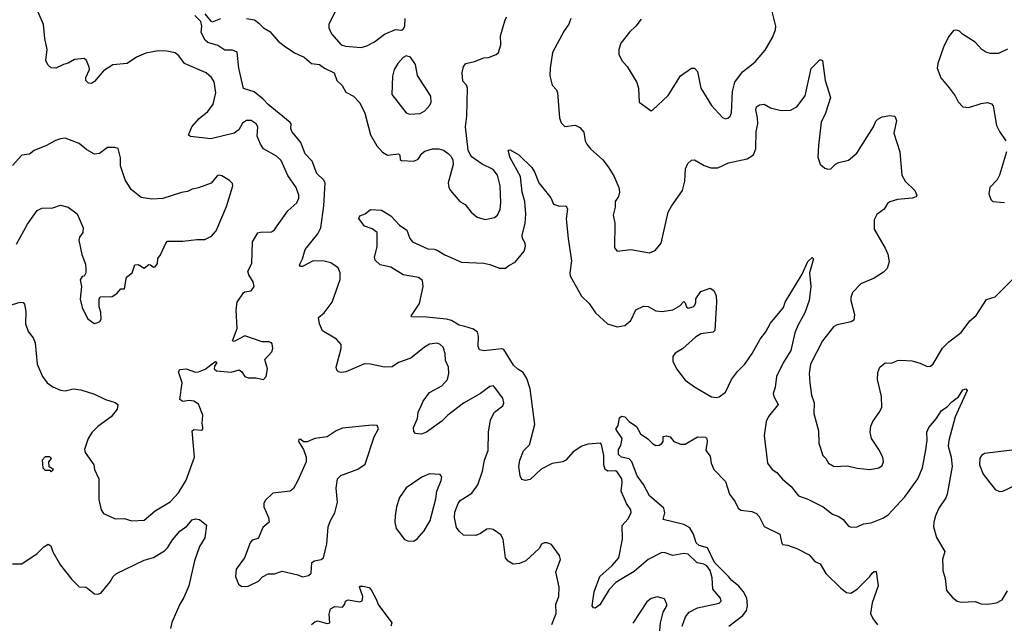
# Model space of a CAD drawing. Extents: x 2199565 to 2323334, y 894172 to 1018966.
# Tile 130 of 256: x 2293761 to 2300114, y 931993 to 935887. Entities that reach past the tile are written whole.
import ezdxf

# ---------------------------------------------------------------- set-up
doc = ezdxf.new("R2010")
doc.units = 0

msp = doc.modelspace()

# ---------------------------------------------------------------- linework, layer by layer
at = {"layer": '0CON10XD'}
for points in [[(2293666.7, 934035), (2293765, 934063.8), (2293783.3, 934063.3), (2293792.3, 934052.3), (2293800.8, 934005), (2293798.6, 933925), (2293815.5, 933875.5), (2293847.5, 933835), (2293861.8, 933801.8), (2293874.4, 933665), (2293908, 933585), (2293938, 933545), (2293975, 933517.5), (2294025, 933495.8), (2294055, 933492.9), (2294105.6, 933504.4), (2294155, 933499.4), (2294245, 933471.5), (2294315, 933437.1), (2294376.8, 933416.8), (2294393.9, 933403.9), (2294390, 933375), (2294350.8, 933325), (2294265, 933261.4), (2294229.2, 933225), (2294204, 933185), (2294180, 933115), (2294183.9, 933093.9), (2294238.8, 933015), (2294243.3, 932985), (2294271.2, 932925), (2294272.4, 932792.4), (2294288, 932725), (2294302.1, 932702.1), (2294345, 932682.5), (2294377.3, 932667.3), (2294435, 932667.8), (2294485, 932654.3), (2294565, 932658.8), (2294635, 932718), (2294732.8, 932777.2), (2294785.7, 932835), (2294835, 932916), (2294889.6, 933065), (2294874.5, 933235.5), (2294885, 933244), (2294935, 933238.8), (2294943.3, 933245), (2294943.8, 933255), (2294938, 933285), (2294942, 933335), (2294915, 933406.2), (2294885, 933425.7), (2294855, 933429.4), (2294814.3, 933424.3), (2294795, 933437.5), (2294810, 933545), (2294786.7, 933615), (2294795, 933630), (2294835, 933633.8), (2294895, 933612.5), (2294915, 933614.2), (2294957.6, 933632.4), (2295021.2, 933678.8), (2295025, 933682.5), (2295032.5, 933675), (2295018, 933652), (2295016.2, 933635), (2295032.1, 933622.1), (2295125, 933614), (2295177.3, 933627.3), (2295195, 933616.2), (2295214, 933585), (2295235, 933576.7), (2295285.6, 933575.6), (2295333.9, 933566.1), (2295351.2, 933585), (2295360.6, 933635), (2295343.3, 933695), (2295388.8, 933745), (2295394, 933765), (2295391.2, 933795), (2295385, 933803.3), (2295368.8, 933808.8), (2295325, 933808.6), (2295215, 933848.2), (2295145, 933810.8), (2295134.2, 933815), (2295164.6, 933895), (2295158.9, 934015), (2295164.3, 934065), (2295205.8, 934124.2), (2295215, 934131.2), (2295255, 934138.8), (2295274, 934165), (2295267.5, 934195), (2295240.2, 934240.2), (2295232.5, 934265), (2295258.5, 934315), (2295262.9, 934455), (2295297.9, 934512.1), (2295315, 934517.1), (2295385, 934517.5), (2295405, 934531.4), (2295423.4, 934556.6), (2295491.4, 934655), (2295548.6, 934705), (2295561.9, 934735), (2295563.1, 934755), (2295545.6, 934805), (2295491.4, 934881.4), (2295448, 934978), (2295417.2, 935007.2), (2295335, 935054.3), (2295315, 935084), (2295294.4, 935135), (2295296.9, 935195), (2295287.1, 935215), (2295255, 935237.1), (2295225, 935236.9), (2295199.6, 935220.4), (2295174.2, 935175.8), (2295145.8, 935154.2), (2294995, 935118.1), (2294864.1, 935134.1), (2294851.2, 935141.2), (2294872.5, 935195), (2294920.1, 935249.9), (2294975.5, 935295), (2295008.7, 935341.3), (2295027.1, 935415), (2295016.9, 935486.9), (2294998.1, 935515), (2294964.7, 935544.7), (2294824.7, 935604.7), (2294788.6, 935655), (2294765, 935674.4), (2294710, 935685), (2294655, 935685.4), (2294575, 935671.1), (2294514.8, 935645.2), (2294454.6, 935605.4), (2294362.9, 935597.1), (2294302.6, 935557.4), (2294245, 935489.2), (2294225, 935476), (2294205, 935476.7), (2294188.8, 935495), (2294188.8, 935515), (2294210.8, 935565), (2294210.5, 935580.5), (2294192.5, 935625), (2294176.4, 935636.4), (2294115, 935631.2), (2294075, 935606.2), (2294045, 935598.8), (2293995, 935574), (2293965, 935576.7), (2293943.3, 935595), (2293930, 935625), (2293938.8, 935695), (2293923.8, 935765), (2293916.1, 935856.1), (2293880.8, 935935)], [(2297195, 931984), (2297221.5, 932055), (2297221.1, 932115), (2297239.5, 932165), (2297242.7, 932225), (2297219.6, 932325), (2297250, 932405), (2297245, 932430.8), (2297191.9, 932501.9), (2297165, 932512.5), (2297145, 932512), (2297127.1, 932502.9), (2297112.5, 932475), (2297026.2, 932395), (2296985, 932377.5), (2296945, 932374.2), (2296913.8, 932393.8), (2296895.5, 932415.5), (2296881.3, 932535), (2296865, 932563.1), (2296816.9, 932596.9), (2296795, 932602.7), (2296775, 932599.1), (2296735, 932571.9), (2296705, 932560), (2296625, 932561.2), (2296596.4, 932586.4), (2296580.2, 932610.2), (2296567.1, 932675), (2296569.7, 932710.3), (2296589.6, 932765), (2296604.1, 932785.9), (2296678.6, 932831.4), (2296716.5, 932885), (2296746.8, 932975), (2296760, 933045), (2296783, 933107), (2296786.7, 933225), (2296799.6, 933305), (2296824.5, 933355.5), (2296878.8, 933395), (2296883.8, 933415), (2296878.8, 933445), (2296825, 933516.7), (2296815, 933523.8), (2296795, 933521.2), (2296734.6, 933475.4), (2296625, 933413.8), (2296522.5, 933335), (2296485, 933296), (2296385, 933226.2), (2296353.6, 933213.6), (2296315, 933217.5), (2296305, 933230), (2296302.5, 933255), (2296326.9, 933313.1), (2296333.1, 933355), (2296351.5, 933395), (2296365, 933425.8), (2296405, 933480.8), (2296485, 933525.7), (2296520.6, 933565), (2296529.2, 933605), (2296527.5, 933645), (2296508.8, 933688.8), (2296505.8, 933734.2), (2296493.8, 933775), (2296475, 933792), (2296455, 933800), (2296405, 933794.2), (2296372, 933775), (2296285, 933702.5), (2296205, 933675.6), (2296163.6, 933646.4), (2296115.4, 933645.4), (2296025, 933665.4), (2295985, 933666.5), (2295865, 933616), (2295835, 933610.8), (2295817.5, 933615), (2295806.7, 933625), (2295802.5, 933645), (2295835.7, 933765), (2295835, 933792.5), (2295805.8, 933825.8), (2295715, 933880), (2295696.7, 933925), (2295690, 933965), (2295725, 933996.7), (2295778, 934065), (2295828.6, 934211.4), (2295830, 934255), (2295815, 934286.9), (2295768.8, 934318.8), (2295725, 934330), (2295655, 934330.8), (2295585, 934294.5), (2295572.5, 934295), (2295566.2, 934305), (2295586.4, 934343.6), (2295604.2, 934405), (2295685, 934505.8), (2295704.1, 934544.1), (2295724, 934686), (2295731.5, 934835), (2295721.5, 934855), (2295677.7, 934895), (2295648.4, 934975), (2295602.6, 935022.6), (2295574.5, 935094.5), (2295517.7, 935165), (2295511.5, 935185), (2295512.7, 935215), (2295506.7, 935225), (2295365, 935340.6), (2295332.9, 935375), (2295275, 935422.9), (2295205, 935442.5), (2295174.6, 935575), (2295165, 935677.5), (2295135, 935690), (2295085, 935691.2), (2295040.3, 935720.3), (2294975, 935740.6), (2294957.1, 935755), (2294933.3, 935805), (2294936.7, 935845), (2294930, 935875), (2294892, 935915)], [(2294956.1, 935926.1), (2294995, 935877.5), (2295005, 935872.5), (2295060, 935895)], [(2295805, 935957.5), (2295755.9, 935855.9), (2295756.9, 935835), (2295773.3, 935795), (2295835, 935724.3), (2295864.1, 935715.9), (2295965, 935707.1), (2296001.7, 935718.3), (2296051.2, 935745), (2296115, 935794), (2296185, 935823.8), (2296225, 935820), (2296235, 935826.7), (2296246, 935845), (2296248, 935895)], [(2297770, 935890), (2297736.2, 935845), (2297695, 935806.7), (2297638.8, 935735), (2297626.2, 935695), (2297626.2, 935665), (2297646.2, 935625), (2297680, 935585), (2297743, 935483), (2297753.9, 935446.1), (2297757.5, 935355), (2297835, 935300), (2297845, 935303.3), (2297945, 935398.8), (2298025, 935525.8), (2298095, 935573.8), (2298115, 935573.8), (2298135, 935552.5), (2298155.6, 935445), (2298223.8, 935333.8), (2298295, 935256), (2298315, 935248), (2298329.1, 935250.9), (2298346, 935265), (2298354.4, 935285.6), (2298360, 935425), (2298375.2, 935484.8), (2298425, 935551.5), (2298483.3, 935596.7), (2298505.8, 935615), (2298569.7, 935690.3), (2298617.9, 935772.1), (2298638.3, 935821.7), (2298640, 935845), (2298608.5, 935965)], [(2295225.4, 935895.4), (2295275.4, 935885.4), (2295305, 935865.8), (2295333.8, 935835), (2295375, 935812), (2295429.3, 935749.3), (2295467.8, 935717.8), (2295535, 935674.5), (2295595.7, 935645.7), (2295645, 935604), (2295695, 935599.2), (2295728, 935575), (2295789.2, 935545), (2295806.7, 935495), (2295842, 935462), (2295865, 935420), (2295915, 935393.8), (2295955, 935351.2), (2295988.1, 935285), (2296023.8, 935143.8), (2296065, 935074.2), (2296102.3, 935032.3), (2296135, 935012.9), (2296205, 935022), (2296212.9, 935012.9), (2296215.8, 934985.8), (2296225, 934978), (2296305, 934974.2), (2296332.9, 934987.1), (2296356, 935025), (2296375, 935039.2), (2296425, 935054), (2296466.1, 935053.9), (2296495, 935045.7), (2296526, 935025), (2296544, 935005), (2296555, 934980), (2296557.7, 934952.3), (2296526.7, 934835), (2296530, 934805), (2296540, 934785), (2296601.2, 934715), (2296635, 934693.8), (2296673.8, 934645), (2296713.2, 934613.2), (2296765, 934598.8), (2296825, 934610), (2296845, 934626.7), (2296861.1, 934665), (2296865.5, 934705), (2296860.8, 934815), (2296845, 934884), (2296815, 934920), (2296745.3, 934955.3), (2296680.7, 935000.7), (2296666.7, 935016.7), (2296655.7, 935045), (2296637.1, 935195), (2296646.7, 935265), (2296650, 935445), (2296643.8, 935465), (2296621.2, 935491.2), (2296616.1, 935543.9), (2296624.2, 935585), (2296640, 935605), (2296695, 935616.9), (2296755, 935641.2), (2296785, 935643.8), (2296835, 935662.5), (2296850.8, 935675), (2296866.2, 935725), (2296863, 935783), (2296892.9, 935887.1), (2296904.4, 935905)], [(2297316.2, 935895), (2297305, 935857.5), (2297274.3, 935815.7), (2297199.4, 935675), (2297183.1, 935575), (2297182.5, 935525), (2297196.2, 935465), (2297224.3, 935434.3), (2297231.9, 935415), (2297244.5, 935255), (2297255, 935222), (2297277.3, 935197.3), (2297345, 935206.2), (2297375, 935192), (2297401.7, 935161.7), (2297410.6, 935105), (2297419.4, 935085), (2297445, 935054.3), (2297523.8, 934983.8), (2297558.5, 934938.5), (2297595, 934878.8), (2297627.5, 934805), (2297631.2, 934775), (2297623.6, 934746.4), (2297603.3, 934715), (2297603, 934677), (2297590, 934625), (2297600, 934575), (2297598, 934415), (2297615, 934393.8), (2297705, 934405.5), (2297825, 934384), (2297861.7, 934398.3), (2297899.2, 934445), (2297945.8, 934645.8), (2297965.5, 934685), (2298036.4, 934785), (2298053.3, 934845), (2298056, 934925), (2298071.2, 934958.8), (2298095, 934980), (2298115, 934983.8), (2298176.4, 934946.4), (2298221.1, 934931.1), (2298265, 934930.6), (2298335, 934964.5), (2298455, 934989.5), (2298495.4, 935014.6), (2298510.5, 935055), (2298513.6, 935166.4), (2298522.9, 935215), (2298521.9, 935255), (2298511.4, 935305), (2298514.3, 935325.7), (2298535, 935338.8), (2298565, 935341.2), (2298605, 935319.2), (2298675, 935302), (2298735, 935304.3), (2298774.5, 935325.5), (2298829.2, 935395), (2298868.3, 935571.7), (2298925, 935630), (2298940, 935625), (2298957.5, 935495), (2298992.5, 935385), (2298959.4, 935285), (2298933, 935227), (2298914.3, 935075.7), (2298911.2, 935001.2), (2298925.8, 934955.8), (2298955, 934928.8), (2298975, 934922), (2298995, 934924), (2299025, 934955.8), (2299045, 934966.7), (2299108.9, 934981.1), (2299163.2, 935026.8), (2299270, 935195), (2299285, 935232.5), (2299297.5, 935245), (2299325, 935260), (2299375, 935270), (2299407.5, 935265), (2299417, 935237), (2299400, 935155), (2299438.8, 935035), (2299453.3, 934885), (2299473.3, 934845), (2299535.9, 934785.9), (2299550, 934755), (2299542.5, 934745), (2299520, 934735), (2299425, 934727.1), (2299375, 934712.5), (2299359.7, 934700.3), (2299338, 934665), (2299290.3, 934629.7), (2299272.9, 934595), (2299274.4, 934535), (2299345, 934413.8)], [(2300135, 935696.2), (2300075, 935670), (2300025, 935669.4), (2299995, 935677.1), (2299969.2, 935695), (2299925, 935742), (2299843.9, 935793.9), (2299825, 935812.5), (2299805, 935820), (2299785, 935817.5), (2299753.9, 935776.1), (2299720.5, 935709.5), (2299684.4, 935605), (2299680, 935575), (2299703, 935513), (2299757.4, 935447.4), (2299795.5, 935395.5), (2299815, 935356.7), (2299846.1, 935326.1), (2299885, 935321.2), (2299965, 935346.2), (2300005, 935352.5), (2300030, 935345), (2300042.5, 935332.5), (2300062.5, 935205), (2300082, 935165), (2300123.8, 935105)], [(2296277.3, 935277.3), (2296345, 935282.9), (2296375, 935299.2), (2296406.7, 935335), (2296415.5, 935355), (2296413.6, 935393.6), (2296327.8, 935527.8), (2296315, 935597.5), (2296282.5, 935645), (2296255, 935653.3), (2296235, 935642.5), (2296200, 935605), (2296176.7, 935565), (2296166.4, 935523.6), (2296162.5, 935405), (2296255, 935286), (2296277.3, 935277.3)], [(2293741.7, 934438.3), (2293811.5, 934568.5), (2293875, 934656), (2293905, 934671.2), (2293975.9, 934674.1), (2294025, 934691.2), (2294075, 934677.5), (2294132.5, 934635), (2294170, 934545), (2294168.8, 934515), (2294148, 934485), (2294142.5, 934465), (2294162.1, 934372.1), (2294185, 934310), (2294188.8, 934275), (2294187.5, 934255), (2294177, 934233), (2294165, 934230), (2294150.7, 934209.3), (2294160, 934165), (2294152, 934085), (2294165, 934030), (2294199.3, 933959.3), (2294233, 933933), (2294245, 933927.5), (2294265, 933932.5), (2294279.3, 933940.7), (2294287.5, 933955), (2294285, 934000), (2294273.3, 934035), (2294273.3, 934085), (2294280, 934100), (2294358.3, 934101.7), (2294388.9, 934121.1), (2294415, 934150), (2294438.3, 934151.7), (2294451.2, 934225), (2294487.5, 934255), (2294503.9, 934306.1), (2294525, 934306.7), (2294565, 934283.8), (2294595, 934306.7), (2294606.2, 934306.2), (2294625, 934290), (2294635, 934292.5), (2294651.2, 934315), (2294653, 934347), (2294670.7, 934369.3), (2294703.9, 934446.1), (2294715, 934457.5), (2294815, 934457.5), (2294905, 934470), (2294955, 934468.8), (2294998.6, 934491.4), (2295030, 934525), (2295095, 934682.5), (2295136.7, 934815), (2295135, 934830), (2295115, 934850), (2295065, 934878.8), (2295045, 934883.8), (2295035, 934880), (2294996.8, 934833.2), (2294915, 934802), (2294875, 934794), (2294845, 934778.8), (2294805, 934773.3), (2294685.8, 934734.2), (2294615, 934729.2), (2294545, 934740.8), (2294481.4, 934791.4), (2294440.9, 934855), (2294410.8, 934945), (2294411.2, 934995), (2294396.4, 935056.4), (2294375, 935062.5), (2294327, 935063), (2294275.9, 935024.1), (2294245, 935020), (2294195, 935046.7), (2294145, 935088), (2294055, 935122.5), (2294025, 935119.4), (2293992.8, 935107.2), (2293935, 935075.8), (2293855, 935043.8), (2293825, 935020), (2293775, 935012.5), (2293715, 934946.7)], [(2298036.1, 931975), (2298056, 932035), (2298080, 932065), (2298135, 932092.3), (2298275, 932122.5), (2298286.2, 932135), (2298282, 932155), (2298233.1, 932213.1), (2298228.7, 932285), (2298215, 932334.2), (2298195, 932363.5), (2298175, 932374.5), (2298133, 932383), (2298075, 932438.1), (2298045, 932443.1), (2297975, 932430.6), (2297925, 932447.8), (2297905, 932448.5), (2297816.7, 932405), (2297725, 932326.7), (2297635, 932274), (2297606.7, 932255), (2297565, 932210), (2297505, 932110.9), (2297475, 932091.1), (2297462.4, 932092.4), (2297455.4, 932105.4), (2297466.6, 932195), (2297504.8, 932295.2), (2297582.7, 932365), (2297625.9, 932415), (2297650.5, 932535), (2297647.4, 932622.6), (2297685, 932663.8), (2297705.8, 932705), (2297704.2, 932725), (2297676.4, 932766.4), (2297641.5, 932845), (2297648.9, 932901.1), (2297645.2, 932925.2), (2297615, 932970), (2297605, 932975.5), (2297555, 932974.4), (2297538.6, 932985), (2297529.4, 933015), (2297530, 933075), (2297515.7, 933145.7), (2297507.5, 933155), (2297427.4, 933147.4), (2297387.8, 933135), (2297332, 933098), (2297285, 933044.7), (2297265, 933035.4), (2297196.5, 933023.5), (2297125, 932987.1), (2297055, 932919.4), (2297025, 932914.3), (2297001.1, 932921.1), (2296989.2, 932945), (2296981.2, 933005), (2296988.1, 933045), (2297010.9, 933105), (2297050.6, 933145), (2297085.7, 933275), (2297054, 933505), (2297033.1, 933573.1), (2297009.8, 933609.8), (2296975, 933631.3), (2296947.6, 933657.6), (2296885, 933758.8), (2296872.6, 933762.6), (2296755, 933751.2), (2296728, 933758), (2296718.2, 933778.2), (2296722.3, 933845), (2296715, 933870.8), (2296690, 933890), (2296632.5, 933907.5), (2296597.2, 933917.2), (2296546.6, 933946.6), (2296515, 933954.1), (2296385, 933968.8), (2296290, 933970), (2296286.7, 933975), (2296292.5, 933985), (2296341.8, 934055), (2296365.3, 934165.3), (2296361.1, 934205), (2296335, 934224.1), (2296235, 934240.9), (2296155, 934290.7), (2296086.3, 934306.3), (2296055.7, 934335), (2296050, 934355), (2296067.3, 934422.7), (2296066.7, 934515), (2296035, 934537.5), (2295985, 934555.6), (2295950, 934605), (2295955, 934622.5), (2295990, 934635), (2296025, 934662.5), (2296095, 934658), (2296155, 934621.5), (2296210.7, 934560.7), (2296259.3, 934529.3), (2296277.8, 934475), (2296296.2, 934455), (2296395, 934408), (2296435, 934407.1), (2296455, 934400.6), (2296505, 934370.8), (2296611.7, 934321.7), (2296755, 934317.1), (2296795, 934308.6), (2296856.1, 934283.9), (2296895, 934283.3), (2296917.7, 934302.3), (2296958.3, 934321.7), (2297016.5, 934393.5), (2297024.3, 934425), (2297022.5, 934445), (2297005.7, 934475), (2297003.1, 934495), (2297022.2, 934575), (2297026.2, 934635), (2297019.4, 934715), (2297003.8, 934775), (2296991.8, 934875), (2296925.8, 934995), (2296913.6, 935046.4), (2296925, 935047.5), (2296982.5, 935015), (2297065, 934932.9), (2297083.5, 934905), (2297110.6, 934835), (2297187.1, 934737.1), (2297205, 934697.5), (2297245, 934683.3), (2297285, 934686.2), (2297295, 934667.5), (2297287.9, 934602.1), (2297299.1, 934475), (2297320.7, 934330.7), (2297310.6, 934255), (2297313.1, 934235), (2297385, 934104), (2297435.7, 934055), (2297475.4, 933995.4), (2297554.6, 933924.6), (2297615, 933905.7), (2297665.6, 933914.4), (2297705, 933946.2), (2297736.2, 934015), (2297785, 934038.8), (2297815, 934036), (2297865, 934009.4), (2297906.4, 934003.6), (2297975, 934015.8), (2298019.4, 934040.6), (2298045, 934070), (2298055, 934060), (2298063.3, 934035), (2298075, 934026.7), (2298106.4, 934033.6), (2298117.5, 934045), (2298123, 934063), (2298124.1, 934085.9), (2298155.8, 934134.2), (2298215, 934155.8), (2298239.8, 934139.8), (2298254.3, 934105), (2298257.8, 934065), (2298245, 933882.5), (2298235, 933872), (2298155, 933859.6), (2298120.4, 933839.6), (2298036.4, 933763.6), (2297989.2, 933735), (2297975.7, 933715), (2297974.4, 933685), (2297998.1, 933635), (2298055, 933560.6), (2298115, 933518.1), (2298225, 933454.3), (2298255, 933449.4), (2298275, 933453.3), (2298315, 933484.4), (2298354.2, 933565.8), (2298392.6, 933617.4), (2298438.6, 933665), (2298486, 933734), (2298537.5, 933825), (2298575, 933872.9), (2298605, 933930), (2298688.7, 934031.3), (2298700, 934065), (2298810, 934245), (2298845, 934326.2), (2298875, 934352.5), (2298882.5, 934345), (2298857.1, 934255), (2298865.7, 934165), (2298855.6, 934075), (2298826.4, 933995), (2298781.1, 933915), (2298762.6, 933867.4), (2298737.4, 933752.6), (2298687.6, 933672.4), (2298643.6, 933585), (2298635.5, 933515), (2298622.2, 933475), (2298626.9, 933455), (2298654.3, 933405), (2298592.3, 933327.7)], [(2300128, 935035), (2300082.5, 934885), (2300067.5, 934855), (2300020, 934805), (2300014.1, 934764.1), (2300026.4, 934726.4), (2300040, 934715), (2300115, 934706.7)], [(2299345, 934413.8), (2299363.1, 934375), (2299371.4, 934325), (2299358.7, 934281.3), (2299335, 934257.5), (2299275, 934219.2), (2299187.9, 934182.1), (2299135, 934126), (2299124.4, 934095), (2299124.4, 934075), (2299147.1, 933985), (2299142.3, 933947.7), (2299125, 933938), (2299035, 933918.9), (2299012.5, 933905), (2298940.6, 933815), (2298863.6, 933665), (2298854.4, 933605), (2298858.2, 933545), (2298869.6, 933465), (2298887.1, 933415), (2298885.6, 933345.6), (2298915.8, 933235), (2298917.5, 933155), (2298942.5, 933075), (2298962, 933055), (2298978.8, 933025), (2299015, 933004), (2299102.3, 933007.7), (2299165, 932992.5), (2299245, 932985.8), (2299304.1, 932995.9), (2299325, 933010), (2299334.2, 933035), (2299329.4, 933065), (2299304.4, 933115), (2299256.7, 933185), (2299249.1, 933225), (2299253.5, 933265), (2299264.5, 933295), (2299310.7, 933359.3), (2299322.6, 933387.4), (2299321.5, 933455), (2299295.6, 933565), (2299298.3, 933611.7), (2299311.2, 933645), (2299345, 933673.8), (2299385, 933670), (2299425, 933688), (2299445, 933690), (2299515.9, 933685.9), (2299570.5, 933670.5), (2299615, 933650), (2299638.3, 933651.7), (2299655, 933667.5), (2299715, 933768.8), (2299755, 933808.8), (2299835, 933868), (2299892, 933945), (2299931.7, 933978.3), (2299950.3, 934009.7), (2299998.1, 934081.9), (2300055, 934100), (2300182, 934225)], [(2298592.3, 933327.7), (2298577.8, 933295), (2298563.5, 933205), (2298586, 933025), (2298616.2, 932985), (2298646.2, 932966.2), (2298683.1, 932923.1), (2298738.6, 932875), (2298785, 932815.7), (2298845.8, 932794.2), (2298943.9, 932743.9), (2299005, 932695.8), (2299045, 932682), (2299075, 932663.3), (2299108.8, 932618.8), (2299125, 932613.8), (2299165, 932614), (2299205, 932634), (2299255, 932641.2), (2299329.8, 932670.2), (2299365, 932692.5), (2299472.1, 932807.9), (2299555.8, 932924.2), (2299586.5, 932995), (2299608.3, 933111.7), (2299615.7, 933175), (2299614.2, 933225), (2299626.2, 933255), (2299675, 933311.2), (2299707.5, 933365), (2299745, 933388.6), (2299775, 933421.4), (2299817.1, 933452.9), (2299845, 933500), (2299865, 933506), (2299873.3, 933495), (2299797.1, 933325), (2299755, 933172.5), (2299751.8, 933135), (2299770.8, 933065), (2299778.2, 933005), (2299744.5, 932825), (2299737.2, 932802.8), (2299691.4, 932735), (2299668.9, 932685), (2299658.8, 932645), (2299657.1, 932615), (2299676.6, 932546.6), (2299730.8, 932455), (2299715.8, 932405), (2299718, 932355), (2299716.1, 932333.9), (2299731.9, 932281.9), (2299741.2, 932205), (2299778.8, 932158.8), (2299810, 932135), (2299835, 932128), (2299925, 932134.2), (2299965, 932118.9), (2300005, 932115.5), (2300062.5, 932125), (2300098.8, 932145), (2300135, 932201.2)], [(2298336.2, 931973.8), (2298427.7, 932042.3), (2298450.8, 932075), (2298456.8, 932105), (2298452, 932155), (2298430.6, 932195), (2298401.6, 932231.6), (2298355, 932269.1), (2298333.3, 932295), (2298244.2, 932385), (2298199.1, 932479.1), (2298145, 932495.5), (2298125, 932512.3), (2298107.8, 932567.8), (2298085, 932609.3), (2298045, 932631.1), (2297913.1, 932663.1), (2297924.2, 932705), (2297916, 932735), (2297825.6, 932815), (2297785, 932888.8), (2297745, 932944.3), (2297711.1, 933035), (2297692.8, 933052.8), (2297644.2, 933065), (2297625, 933082), (2297625, 933113.3), (2297640.7, 933139.3), (2297649.2, 933185), (2297606.7, 933245), (2297621.7, 933268.3), (2297632, 933318), (2297645, 933330), (2297665, 933323.8), (2297693.8, 933295), (2297741.7, 933261.7), (2297767.5, 933215), (2297813.9, 933183.9), (2297843.3, 933153.3), (2297865, 933140), (2297887.7, 933142.3), (2297905, 933152.5), (2297912.5, 933165), (2297911.7, 933198.3), (2297935, 933202.5), (2297957.5, 933195), (2297982.5, 933165), (2298027.7, 933147.7), (2298055, 933148.8), (2298135, 933196), (2298185, 933193.3), (2298194, 933184), (2298197.5, 933165), (2298188.3, 933108.3), (2298215, 933070), (2298223.3, 933025), (2298240, 932985), (2298315, 932906.7), (2298340, 932825), (2298376.6, 932776.6), (2298395.8, 932735.8), (2298413, 932723), (2298485, 932714.3), (2298515, 932700), (2298532.1, 932682.1), (2298565, 932617.5), (2298665, 932567.5), (2298677.5, 932507.5), (2298685, 932500), (2298715, 932496.7), (2298775, 932476.2), (2298854.1, 932434.1), (2298892.1, 932392.1), (2298925.7, 932375.7), (2298962.9, 932312.9), (2299058.8, 932218.8), (2299095, 932192), (2299122.9, 932187.1), (2299165, 932212.9), (2299246, 932294), (2299260, 932315), (2299275, 932326), (2299286.2, 932326.2), (2299300.8, 932235), (2299260, 932125), (2299251.2, 932055), (2299265, 932022.5), (2299295, 931982.5)], [(2295195, 932230), (2295235, 932231.2), (2295302.5, 932265), (2295328, 932292), (2295365, 932311.2), (2295405, 932311.2), (2295455, 932330), (2295555, 932305.7), (2295585, 932292.5), (2295625, 932300), (2295642, 932315), (2295647.1, 932385), (2295663.3, 932395), (2295706.2, 932403.8), (2295720.8, 932415), (2295742.9, 932505), (2295751.1, 932615), (2295765.7, 932655), (2295795.6, 932705), (2295811.4, 932775), (2295804, 932865), (2295812.5, 932925), (2295834.1, 932945.9), (2295943.9, 932986.1), (2295990.5, 933019.5), (2296047.5, 933195), (2296076.4, 933246.4), (2296068.3, 933268.3), (2296035, 933271.2), (2295845, 933252), (2295803.3, 933235), (2295745, 933196.2), (2295665, 933186), (2295616.4, 933163.6), (2295593, 933163), (2295575, 933177.5), (2295561.7, 933178.3), (2295560, 933165), (2295593.3, 933115), (2295610, 933065), (2295610, 933035), (2295555.8, 932915), (2295527.3, 932862.7), (2295505.7, 932844.3), (2295395, 932832.5), (2295344.5, 932785.5), (2295335.8, 932765), (2295335.6, 932745), (2295367.1, 932675), (2295370.6, 932645), (2295330.2, 932609.8), (2295299.5, 932540.5), (2295261.2, 932528.8), (2295247.7, 932512.3), (2295212.5, 932415), (2295158.3, 932341.7), (2295153.9, 932293.9), (2295173.3, 932245), (2295195, 932230)], [(2293965, 932970), (2293980, 932985), (2293951.7, 933001.7), (2293950, 933035), (2293967.5, 933055), (2293955, 933067.5), (2293925, 933066.7), (2293907.5, 933045), (2293910, 932995), (2293925, 932980), (2293955, 932980), (2293965, 932970)], [(2300082.9, 932842.9), (2300105, 932844.2), (2300186.1, 932883.9), (2300207.5, 932905), (2300228, 932965), (2300225.8, 933015), (2300238, 933075), (2300231.7, 933091.7), (2300209.5, 933109.5), (2300145, 933107.5), (2299985, 933087.5), (2299966.2, 933075), (2299955, 933057.5), (2299952.9, 933015), (2299978, 932955), (2300055, 932856.7), (2300082.9, 932842.9)], [(2296305, 932523.3), (2296325, 932536.7), (2296370.2, 932589.8), (2296410, 932655), (2296447.1, 932795), (2296452.9, 932845), (2296480.8, 932915), (2296483.8, 932935), (2296473.3, 932953.3), (2296405, 932956.5), (2296356.2, 932935), (2296255, 932867.5), (2296210.8, 932805), (2296192.5, 932745), (2296183, 932687), (2296181.4, 932645), (2296190.8, 932605), (2296245, 932534), (2296265, 932524.2), (2296305, 932523.3)], [(2293715, 932376.2), (2293775, 932376.7), (2293875, 932444), (2293916.2, 932485), (2293945, 932503.8), (2293962.7, 932492.7), (2293974.4, 932454.4), (2294025, 932366.7), (2294097.5, 932275), (2294145, 932227.5), (2294190, 932225), (2294245, 932183.3), (2294265, 932180), (2294285, 932186.7), (2294345, 932261.2), (2294364.6, 932295.4), (2294385, 932314.2), (2294565, 932400), (2294625, 932417.5), (2294695, 932461.1), (2294715, 932478.6), (2294747.8, 932532.2), (2294795, 932586), (2294839.8, 932620.2), (2294875, 932660), (2294896.1, 932666.1), (2294921.7, 932661.7), (2294966.2, 932626.2), (2294956.7, 932545), (2294922.2, 932487.8), (2294890, 932395), (2294852.9, 932235), (2294820.5, 932159.5), (2294793.8, 932115), (2294743.3, 931996.7), (2294735, 931960)], [(2295644.2, 931985), (2295665, 932002.5), (2295682.1, 932007.9), (2295745, 931991.4), (2295763.3, 931995), (2295758.3, 932051.7), (2295767.5, 932085), (2295795, 932100), (2295845, 932097.5), (2295860, 932115), (2295863.8, 932135), (2295880, 932145), (2295955, 932131.2), (2295971.7, 932138.3), (2295976.2, 932165), (2295953.3, 932225), (2295958.3, 932231.7), (2295975, 932232.5), (2296015, 932223.3), (2296028.8, 932208.8), (2296064, 932145), (2296074.2, 932114.2), (2296162, 931995), (2296156.2, 931975)], [(2297886.2, 931903.8), (2297894.5, 931995), (2297912.5, 932065), (2297935.8, 932105), (2297935.8, 932115.8), (2297920.5, 932150.5), (2297875, 932164), (2297835, 932152), (2297808.3, 932131.7), (2297717.6, 931992.4)]]:
    msp.add_lwpolyline(points, dxfattribs=at)

doc.saveas('drawing.dxf')
